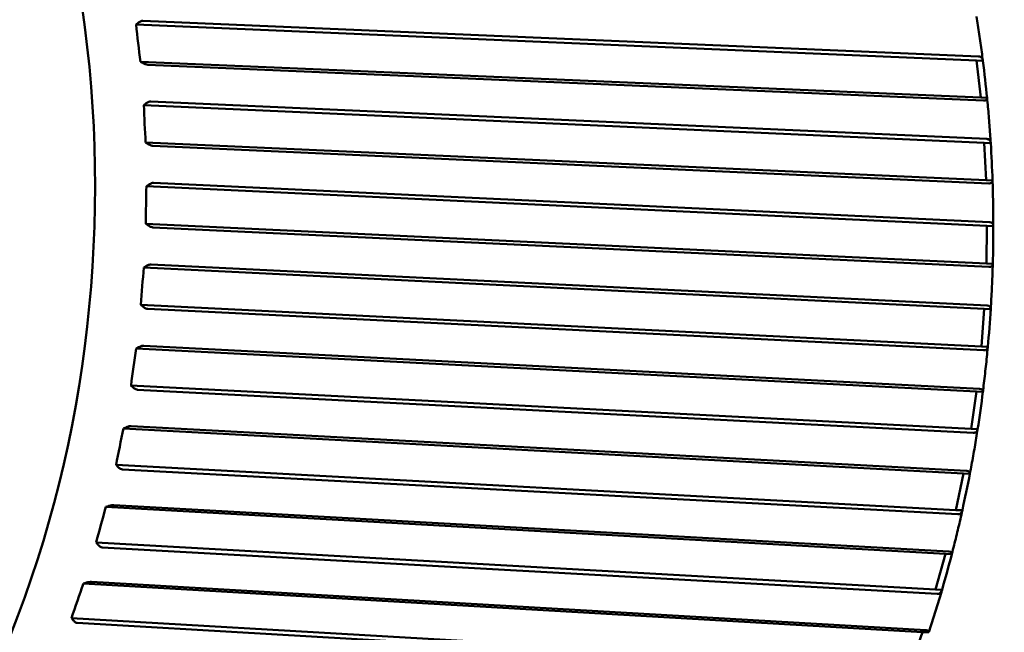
# Model space of a CAD drawing. Header units: millimetres. Extents: x 0 to 4686, y -120 to 1682.
# Tile 140 of 256: x 616.97 to 630.04, y 1372.39 to 1380.53. Entities that reach past the tile are written whole.
import ezdxf

# ---------------------------------------------------------------- set-up
doc = ezdxf.new("R2010")
doc.units = ezdxf.units.MM
doc.header["$LTSCALE"] = 2
doc.layers.add('Sichtbar (ISO)', color=7, linetype='Continuous', lineweight=50)

msp = doc.modelspace()

# ---------------------------------------------------------------- linework, layer by layer
at = {"layer": 'Sichtbar (ISO)'}
for p, q in [((618.5415, 1380.4829), (618.516, 1380.4613)), ((618.6049, 1380.5127), (629.7015, 1380.0376)), ((618.516, 1380.4613), (629.6729, 1379.9835)), ((618.5714, 1379.969), (618.6012, 1379.9528)), ((618.5714, 1379.969), (629.7284, 1379.4912)), ((629.6729, 1379.9835), (629.7581, 1379.9794)), ((629.7284, 1379.4912), (629.6729, 1379.9835)), ((629.7673, 1379.4533), (618.6707, 1379.9286)), ((618.7099, 1379.4415), (629.8084, 1378.9425)), ((629.7284, 1379.4912), (629.8135, 1379.4871)), ((618.6446, 1379.4137), (618.6177, 1379.3934)), ((618.6177, 1379.3934), (629.7766, 1378.8916)), ((618.6419, 1378.8957), (618.6706, 1378.8778)), ((618.6419, 1378.8957), (629.8008, 1378.3939)), ((629.8371, 1378.3517), (618.7386, 1378.8508)), ((629.7766, 1378.8916), (629.8618, 1378.8875)), ((629.8008, 1378.3939), (629.7766, 1378.8916)), ((629.8008, 1378.3939), (629.886, 1378.3898)), ((618.6799, 1378.3345), (618.6518, 1378.3158)), ((618.6518, 1378.3158), (629.8111, 1377.7898)), ((618.747, 1378.3601), (629.8459, 1377.837)), ((618.6447, 1377.8161), (629.804, 1377.2901)), ((618.6447, 1377.8161), (618.6722, 1377.7964)), ((629.8374, 1377.2438), (618.7385, 1377.767)), ((629.804, 1377.2901), (629.8111, 1377.7898)), ((629.8111, 1377.7898), (629.8963, 1377.7857)), ((618.6473, 1377.2528), (618.6181, 1377.2358)), ((618.6181, 1377.2358), (629.7763, 1376.6856)), ((618.716, 1377.2759), (629.8138, 1376.7287)), ((629.804, 1377.2901), (629.8891, 1377.286)), ((618.5796, 1376.7374), (629.7378, 1376.1872)), ((618.5796, 1376.7374), (618.6059, 1376.7162)), ((629.7681, 1376.1372), (618.6703, 1376.6845)), ((629.7378, 1376.1872), (629.7763, 1376.6856)), ((629.7763, 1376.6856), (629.8615, 1376.6814)), ((618.547, 1376.176), (618.5168, 1376.1607)), ((618.6171, 1376.1964), (629.7124, 1375.6253)), ((629.7378, 1376.1872), (629.823, 1376.1831)), ((618.5168, 1376.1607), (629.6723, 1375.5864)), ((618.4472, 1375.6671), (629.6028, 1375.0928)), ((618.4472, 1375.6671), (618.4721, 1375.6445)), ((629.6298, 1375.0394), (618.5346, 1375.6107)), ((629.6028, 1375.0928), (629.6723, 1375.5864)), ((629.6723, 1375.5864), (629.7575, 1375.5823)), ((618.4511, 1375.129), (629.5422, 1374.5342)), ((618.3797, 1375.1113), (618.3486, 1375.0979)), ((618.3486, 1375.0979), (629.5, 1374.4998)), ((629.6028, 1375.0928), (629.6879, 1375.0887)), ((618.2484, 1374.6125), (629.3998, 1374.0144)), ((618.2484, 1374.6125), (618.2718, 1374.5886)), ((629.4233, 1373.958), (618.3322, 1374.5529)), ((629.3998, 1374.0144), (629.5, 1374.4998)), ((629.5, 1374.4998), (629.5851, 1374.4957)), ((618.2189, 1374.0808), (629.3045, 1373.4629)), ((618.1464, 1374.0661), (618.1145, 1374.0547)), ((618.1145, 1374.0547), (629.2604, 1373.4333)), ((629.3998, 1374.0144), (629.485, 1374.0103)), ((617.9845, 1373.5807), (629.1303, 1372.9593)), ((617.9845, 1373.5807), (618.0064, 1373.5557)), ((629.1501, 1372.9003), (618.0646, 1373.5184)), ((629.1303, 1372.9593), (629.2604, 1373.4333)), ((629.2604, 1373.4333), (629.3455, 1373.4292)), ((617.8489, 1373.0474), (617.8164, 1373.0381)), ((617.8164, 1373.0381), (628.9552, 1372.3941)), ((617.9223, 1373.0592), (629.0009, 1372.4187)), ((629.1303, 1372.9593), (629.2155, 1372.9552)), ((617.6573, 1372.5789), (628.7961, 1371.9348)), ((617.6573, 1372.5789), (617.6776, 1372.5529)), ((628.812, 1371.8736), (617.7335, 1372.5142)), ((628.7961, 1371.9348), (628.9552, 1372.3941)), ((628.9552, 1372.3941), (629.0403, 1372.39))]:
    msp.add_line(p, q, dxfattribs=at)
for centre, major_axis, ratio, start_param, end_param in [((608.4065, 1377.9759), (0.6077, 12.5776), 0.7588802, 2.6478104, 6.7765556), ((627.0647, 1379.8503), (2.9239, -12.5079), 0.6500683, 4.5132664, 4.552194), ((629.7382, 1379.7356), (-0.1052, 0.9311), 0.0520284, 4.4364223, 4.9714769), ((627.1523, 1378.7614), (1.5559, -12.7506), 0.6591045, 4.5827027, 4.6216304), ((629.8263, 1378.641), (-0.046, 0.9414), 0.0521532, 4.4397812, 4.9748357), ((627.1711, 1377.6642), (0.1476, -12.8443), 0.6637289, 4.6540101, 4.6929377), ((629.8451, 1377.5381), (-0.0135, -0.9452), 0.0522126, 1.3014945, 1.8365491), ((627.1208, 1376.5664), (-1.2703, -12.7822), 0.6639099, 4.7259926, 4.7649203), ((629.7946, 1376.4346), (-0.0729, -0.9426), 0.0522148, 1.3047819, 1.8398364), ((627.002, 1375.4753), (-2.6661, -12.5654), 0.6596462, 4.7974009, 4.8363285), ((629.6752, 1375.3378), (-0.1318, -0.9336), 0.0521603, 1.308085, 1.8431396), ((626.8153, 1374.3984), (-4.0099, -12.2032), 0.650967, 4.8670312, 4.9059589), ((629.4875, 1374.2553), (-0.1898, -0.9181), 0.0520414, 1.3114383, 1.8464929), ((626.562, 1373.3431), (-5.2762, -11.7115), 0.6379315, 4.9338161, 4.9727438), ((629.2329, 1373.1945), (-0.2466, -0.8966), 0.0518524, 1.3149286, 1.8498812), ((626.244, 1372.3166), (-6.4464, -11.1105), 0.6206287, 4.9968885, 5.0358162)]:
    msp.add_ellipse(centre, major_axis=major_axis, ratio=ratio, start_param=start_param, end_param=end_param, dxfattribs=at)
for points, knots in [([(623.4463, 1363.9838), (624.5177, 1363.9321), (625.5996, 1364.1059), (627.678, 1364.8862), (628.6737, 1365.4944), (630.4815, 1367.0858), (631.292, 1368.0714), (632.6436, 1370.3197), (633.1837, 1371.5831), (633.9377, 1374.2584), (634.1513, 1375.67), (634.2303, 1378.4985), (634.0958, 1379.9149), (633.4913, 1382.6096), (633.0217, 1383.8875), (631.7932, 1386.1744), (631.035, 1387.1834), (629.3067, 1388.8266), (628.3377, 1389.4619), (626.4765, 1390.2165), (625.6045, 1390.4105), (624.7251, 1390.453)], [1.5260966, 1.5260966, 1.5260966, 1.5260966, 1.8426053, 1.8426053, 2.1606092, 2.1606092, 2.4808514, 2.4808514, 2.8021417, 2.8021417, 3.1236799, 3.1236799, 3.4452424, 3.4452424, 3.7667649, 3.7667649, 4.0879565, 4.0879565, 4.4078873, 4.4078873, 4.6676893, 4.6676893, 4.6676893, 4.6676893]), ([(618.6049, 1380.5127), (618.5978, 1380.513), (618.5885, 1380.511), (618.5698, 1380.5033), (618.5574, 1380.4955), (618.5454, 1380.4861), (618.5435, 1380.4845), (618.5415, 1380.4829)], [-0.0711820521, -0.0711820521, -0.0711820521, -0.0711820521, -0.0680336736, -0.0680336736, -0.0641085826, -0.0641085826, -0.0633683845, -0.0633683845, -0.0633683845, -0.0633683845]), ([(629.7579, 1379.9807), (629.7529, 1380.0201), (629.7478, 1380.0595), (629.7372, 1380.1382), (629.7318, 1380.1775), (629.7206, 1380.256), (629.7149, 1380.2953), (629.7033, 1380.3736), (629.6973, 1380.4128), (629.6851, 1380.491), (629.6789, 1380.5301), (629.6725, 1380.5691)], [3.32572403, 3.32572403, 3.32572403, 3.32572403, 3.334734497, 3.334734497, 3.343744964, 3.343744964, 3.352755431, 3.352755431, 3.361765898, 3.361765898, 3.370776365, 3.370776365, 3.370776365, 3.370776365]), ([(629.7581, 1379.9794), (629.7561, 1379.9958), (629.7499, 1380.0122), (629.732, 1380.0307), (629.7181, 1380.0368), (629.7037, 1380.0375), (629.703, 1380.0376), (629.7022, 1380.0376), (629.7015, 1380.0376)], [0.129222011, 0.129222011, 0.129222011, 0.129222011, 0.13675171, 0.13675171, 0.143393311, 0.143393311, 0.143393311, 0.143733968, 0.143733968, 0.143733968, 0.143733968]), ([(618.6012, 1379.9528), (618.6035, 1379.9516), (618.6057, 1379.9504), (618.6195, 1379.9433), (618.6336, 1379.9373), (618.6538, 1379.9309), (618.6636, 1379.9289), (618.6707, 1379.9286)], [-0.0079867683, -0.0079867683, -0.0079867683, -0.0079867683, -0.0072465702, -0.0072465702, -0.0033214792, -0.0033214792, -0.0001731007, -0.0001731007, -0.0001731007, -0.0001731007]), ([(618.7099, 1379.4415), (618.7027, 1379.4417), (618.6933, 1379.4399), (618.6742, 1379.4328), (618.6612, 1379.4255), (618.6487, 1379.4167), (618.6466, 1379.4152), (618.6446, 1379.4137)], [-0.0711820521, -0.0711820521, -0.0711820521, -0.0711820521, -0.0680336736, -0.0680336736, -0.0641085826, -0.0641085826, -0.0633683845, -0.0633683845, -0.0633683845, -0.0633683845]), ([(629.7673, 1379.4534), (629.768, 1379.4533), (629.7688, 1379.4533), (629.7695, 1379.4532), (629.7839, 1379.4525), (629.7967, 1379.4555), (629.8114, 1379.4662), (629.8146, 1379.4765), (629.8135, 1379.4871)], [0.143052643, 0.143052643, 0.143052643, 0.143052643, 0.143393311, 0.143393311, 0.143393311, 0.150034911, 0.150034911, 0.157564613, 0.157564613, 0.157564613, 0.157564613]), ([(629.8618, 1378.8877), (629.8592, 1378.9277), (629.8566, 1378.9678), (629.851, 1379.0478), (629.848, 1379.0877), (629.8419, 1379.1676), (629.8387, 1379.2076), (629.832, 1379.2874), (629.8285, 1379.3273), (629.8212, 1379.407), (629.8175, 1379.4468), (629.8136, 1379.4866)], [3.242978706, 3.242978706, 3.242978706, 3.242978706, 3.252021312, 3.252021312, 3.261063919, 3.261063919, 3.270106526, 3.270106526, 3.279149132, 3.279149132, 3.288191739, 3.288191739, 3.288191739, 3.288191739]), ([(629.8618, 1378.8875), (629.8607, 1378.9029), (629.8555, 1378.9184), (629.8385, 1378.9359), (629.825, 1378.9417), (629.8106, 1378.9424), (629.8099, 1378.9424), (629.8091, 1378.9424), (629.8084, 1378.9425)], [0.129222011, 0.129222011, 0.129222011, 0.129222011, 0.13675171, 0.13675171, 0.143393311, 0.143393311, 0.143393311, 0.143733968, 0.143733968, 0.143733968, 0.143733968]), ([(618.6706, 1378.8778), (618.6728, 1378.8764), (618.675, 1378.8751), (618.6883, 1378.8672), (618.702, 1378.8605), (618.7218, 1378.8534), (618.7315, 1378.8512), (618.7386, 1378.8508)], [-0.0079867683, -0.0079867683, -0.0079867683, -0.0079867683, -0.0072465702, -0.0072465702, -0.0033214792, -0.0033214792, -0.0001731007, -0.0001731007, -0.0001731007, -0.0001731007]), ([(629.8371, 1378.3517), (629.8379, 1378.3517), (629.8386, 1378.3516), (629.8394, 1378.3516), (629.8538, 1378.3509), (629.8668, 1378.3542), (629.8823, 1378.3664), (629.8863, 1378.3779), (629.886, 1378.3898)], [0.143052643, 0.143052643, 0.143052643, 0.143052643, 0.143393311, 0.143393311, 0.143393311, 0.150034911, 0.150034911, 0.157564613, 0.157564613, 0.157564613, 0.157564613]), ([(629.8963, 1377.7628), (629.8963, 1377.8052), (629.8962, 1377.8475), (629.8958, 1377.9323), (629.8954, 1377.9746), (629.8943, 1378.0593), (629.8935, 1378.1016), (629.8918, 1378.1863), (629.8908, 1378.2286), (629.8885, 1378.3132), (629.8872, 1378.3555), (629.8857, 1378.3978)], [3.158580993, 3.158580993, 3.158580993, 3.158580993, 3.168097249, 3.168097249, 3.177613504, 3.177613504, 3.18712976, 3.18712976, 3.196646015, 3.196646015, 3.206162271, 3.206162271, 3.206162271, 3.206162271]), ([(618.747, 1378.3601), (618.7399, 1378.3604), (618.7303, 1378.3587), (618.7107, 1378.3522), (618.6973, 1378.3455), (618.6842, 1378.3373), (618.6821, 1378.336), (618.6799, 1378.3345)], [-0.0711820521, -0.0711820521, -0.0711820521, -0.0711820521, -0.0680336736, -0.0680336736, -0.0641085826, -0.0641085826, -0.0633683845, -0.0633683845, -0.0633683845, -0.0633683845]), ([(618.6722, 1377.7964), (618.6743, 1377.7949), (618.6764, 1377.7935), (618.6892, 1377.7849), (618.7024, 1377.7775), (618.7218, 1377.7698), (618.7314, 1377.7674), (618.7385, 1377.767)], [-0.0079867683, -0.0079867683, -0.0079867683, -0.0079867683, -0.0072465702, -0.0072465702, -0.0033214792, -0.0033214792, -0.0001731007, -0.0001731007, -0.0001731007, -0.0001731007]), ([(629.8963, 1377.7857), (629.8961, 1377.8), (629.8917, 1377.8144), (629.8758, 1377.8308), (629.8625, 1377.8362), (629.8481, 1377.8369), (629.8474, 1377.8369), (629.8467, 1377.8369), (629.8459, 1377.837)], [0.129222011, 0.129222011, 0.129222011, 0.129222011, 0.13675171, 0.13675171, 0.143393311, 0.143393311, 0.143393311, 0.143733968, 0.143733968, 0.143733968, 0.143733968]), ([(618.716, 1377.2759), (618.7089, 1377.2762), (618.6992, 1377.2748), (618.6792, 1377.2689), (618.6653, 1377.2628), (618.6518, 1377.2554), (618.6496, 1377.2541), (618.6473, 1377.2528)], [-0.0711820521, -0.0711820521, -0.0711820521, -0.0711820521, -0.0680336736, -0.0680336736, -0.0641085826, -0.0641085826, -0.0633683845, -0.0633683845, -0.0633683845, -0.0633683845]), ([(629.8374, 1377.2438), (629.8381, 1377.2438), (629.8389, 1377.2437), (629.8396, 1377.2437), (629.854, 1377.243), (629.8674, 1377.2467), (629.8838, 1377.2602), (629.8886, 1377.2729), (629.8891, 1377.286)], [0.143052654, 0.143052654, 0.143052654, 0.143052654, 0.143393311, 0.143393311, 0.143393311, 0.150034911, 0.150034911, 0.157564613, 0.157564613, 0.157564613, 0.157564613]), ([(629.8596, 1376.6522), (629.8625, 1376.6963), (629.8651, 1376.7404), (629.8702, 1376.8287), (629.8725, 1376.8729), (629.8769, 1376.9612), (629.8789, 1377.0053), (629.8826, 1377.0937), (629.8843, 1377.1379), (629.8874, 1377.2262), (629.8887, 1377.2704), (629.8899, 1377.3146)], [3.075426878, 3.075426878, 3.075426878, 3.075426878, 3.085348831, 3.085348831, 3.095270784, 3.095270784, 3.105192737, 3.105192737, 3.11511469, 3.11511469, 3.125036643, 3.125036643, 3.125036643, 3.125036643]), ([(618.6059, 1376.7162), (618.6079, 1376.7146), (618.6099, 1376.713), (618.6221, 1376.7037), (618.6349, 1376.6958), (618.6538, 1376.6875), (618.6632, 1376.6849), (618.6703, 1376.6845)], [-0.0079867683, -0.0079867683, -0.0079867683, -0.0079867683, -0.0072465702, -0.0072465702, -0.0033214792, -0.0033214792, -0.0001731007, -0.0001731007, -0.0001731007, -0.0001731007]), ([(629.8615, 1376.6814), (629.8621, 1376.6946), (629.8585, 1376.7078), (629.8434, 1376.7229), (629.8305, 1376.7279), (629.8161, 1376.7286), (629.8153, 1376.7287), (629.8146, 1376.7287), (629.8138, 1376.7287)], [0.129222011, 0.129222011, 0.129222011, 0.129222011, 0.13675171, 0.13675171, 0.143393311, 0.143393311, 0.143393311, 0.143733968, 0.143733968, 0.143733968, 0.143733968]), ([(618.6171, 1376.1964), (618.61, 1376.1968), (618.6002, 1376.1955), (618.5798, 1376.1903), (618.5656, 1376.1849), (618.5516, 1376.1782), (618.5493, 1376.1771), (618.547, 1376.176)], [-0.0711820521, -0.0711820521, -0.0711820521, -0.0711820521, -0.0680336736, -0.0680336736, -0.0641085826, -0.0641085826, -0.0633683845, -0.0633683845, -0.0633683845, -0.0633683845]), ([(629.7562, 1375.5719), (629.7616, 1375.6142), (629.7668, 1375.6564), (629.7769, 1375.741), (629.7818, 1375.7834), (629.7913, 1375.868), (629.7959, 1375.9104), (629.8048, 1375.9952), (629.8091, 1376.0376), (629.8174, 1376.1225), (629.8213, 1376.1649), (629.8252, 1376.2074)], [2.994164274, 2.994164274, 2.994164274, 2.994164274, 3.003740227, 3.003740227, 3.01331618, 3.01331618, 3.022892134, 3.022892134, 3.032468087, 3.032468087, 3.04204404, 3.04204404, 3.04204404, 3.04204404]), ([(629.7681, 1376.1372), (629.7689, 1376.1372), (629.7696, 1376.1371), (629.7704, 1376.1371), (629.7848, 1376.1364), (629.7984, 1376.1405), (629.8158, 1376.1551), (629.8215, 1376.1689), (629.823, 1376.1831)], [0.143052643, 0.143052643, 0.143052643, 0.143052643, 0.143393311, 0.143393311, 0.143393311, 0.150034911, 0.150034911, 0.157564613, 0.157564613, 0.157564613, 0.157564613]), ([(618.4721, 1375.6445), (618.474, 1375.6428), (618.4759, 1375.6411), (618.4876, 1375.6312), (618.4998, 1375.6227), (618.5182, 1375.6138), (618.5275, 1375.6111), (618.5346, 1375.6107)], [-0.0079867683, -0.0079867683, -0.0079867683, -0.0079867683, -0.0072465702, -0.0072465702, -0.0033214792, -0.0033214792, -0.0001731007, -0.0001731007, -0.0001731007, -0.0001731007]), ([(629.7575, 1375.5823), (629.7589, 1375.5942), (629.756, 1375.6062), (629.7417, 1375.6199), (629.729, 1375.6245), (629.7146, 1375.6252), (629.7139, 1375.6252), (629.7131, 1375.6252), (629.7124, 1375.6253)], [0.129222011, 0.129222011, 0.129222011, 0.129222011, 0.13675171, 0.13675171, 0.143393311, 0.143393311, 0.143393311, 0.143733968, 0.143733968, 0.143733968, 0.143733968]), ([(618.4511, 1375.129), (618.4439, 1375.1293), (618.434, 1375.1283), (618.4133, 1375.1238), (618.3988, 1375.1191), (618.3844, 1375.1133), (618.3821, 1375.1123), (618.3797, 1375.1113)], [-0.0711820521, -0.0711820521, -0.0711820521, -0.0711820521, -0.0680336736, -0.0680336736, -0.0641085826, -0.0641085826, -0.0633683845, -0.0633683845, -0.0633683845, -0.0633683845]), ([(629.5852, 1374.4961), (629.5928, 1374.5355), (629.6001, 1374.5748), (629.6146, 1374.6536), (629.6218, 1374.693), (629.6357, 1374.7719), (629.6426, 1374.8114), (629.656, 1374.8905), (629.6626, 1374.9301), (629.6755, 1375.0093), (629.6818, 1375.0489), (629.6879, 1375.0886)], [2.912314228, 2.912314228, 2.912314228, 2.912314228, 2.921358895, 2.921358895, 2.930403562, 2.930403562, 2.939448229, 2.939448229, 2.948492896, 2.948492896, 2.957537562, 2.957537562, 2.957537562, 2.957537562]), ([(629.6298, 1375.0394), (629.6305, 1375.0394), (629.6313, 1375.0393), (629.632, 1375.0393), (629.6464, 1375.0386), (629.6604, 1375.043), (629.6789, 1375.0587), (629.6855, 1375.0735), (629.6879, 1375.0887)], [0.143052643, 0.143052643, 0.143052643, 0.143052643, 0.143393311, 0.143393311, 0.143393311, 0.150034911, 0.150034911, 0.157564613, 0.157564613, 0.157564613, 0.157564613]), ([(618.2718, 1374.5886), (618.2736, 1374.5868), (618.2754, 1374.585), (618.2864, 1374.5745), (618.2982, 1374.5656), (618.316, 1374.5562), (618.3251, 1374.5533), (618.3322, 1374.5529)], [-0.0079867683, -0.0079867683, -0.0079867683, -0.0079867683, -0.0072465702, -0.0072465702, -0.0033214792, -0.0033214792, -0.0001731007, -0.0001731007, -0.0001731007, -0.0001731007]), ([(629.5851, 1374.4957), (629.5872, 1374.5063), (629.5849, 1374.517), (629.5713, 1374.5292), (629.5588, 1374.5334), (629.5444, 1374.5341), (629.5437, 1374.5341), (629.5429, 1374.5341), (629.5422, 1374.5342)], [0.129222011, 0.129222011, 0.129222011, 0.129222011, 0.13675171, 0.13675171, 0.143393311, 0.143393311, 0.143393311, 0.143733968, 0.143733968, 0.143733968, 0.143733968]), ([(618.2189, 1374.0808), (618.2118, 1374.0812), (618.2018, 1374.0804), (618.1808, 1374.0767), (618.166, 1374.0727), (618.1513, 1374.0678), (618.1489, 1374.0669), (618.1464, 1374.0661)], [-0.0711820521, -0.0711820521, -0.0711820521, -0.0711820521, -0.0680336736, -0.0680336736, -0.0641085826, -0.0641085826, -0.0633683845, -0.0633683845, -0.0633683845, -0.0633683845]), ([(629.3459, 1373.4304), (629.3558, 1373.4687), (629.3656, 1373.5071), (629.3849, 1373.5839), (629.3944, 1373.6224), (629.4132, 1373.6995), (629.4224, 1373.7381), (629.4407, 1373.8153), (629.4497, 1373.854), (629.4674, 1373.9315), (629.4761, 1373.9703), (629.4847, 1374.0091)], [2.829727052, 2.829727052, 2.829727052, 2.829727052, 2.838740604, 2.838740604, 2.847754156, 2.847754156, 2.856767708, 2.856767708, 2.86578126, 2.86578126, 2.874794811, 2.874794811, 2.874794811, 2.874794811]), ([(629.4233, 1373.958), (629.4241, 1373.958), (629.4248, 1373.9579), (629.4256, 1373.9579), (629.44, 1373.9572), (629.4543, 1373.9619), (629.4738, 1373.9786), (629.4815, 1373.9942), (629.485, 1374.0103)], [0.143052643, 0.143052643, 0.143052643, 0.143052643, 0.143393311, 0.143393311, 0.143393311, 0.150034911, 0.150034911, 0.157564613, 0.157564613, 0.157564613, 0.157564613]), ([(618.0064, 1373.5557), (618.0081, 1373.5538), (618.0097, 1373.552), (618.0201, 1373.541), (618.0313, 1373.5316), (618.0485, 1373.5219), (618.0575, 1373.5188), (618.0646, 1373.5184)], [-0.0079867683, -0.0079867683, -0.0079867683, -0.0079867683, -0.0072465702, -0.0072465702, -0.0033214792, -0.0033214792, -0.0001731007, -0.0001731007, -0.0001731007, -0.0001731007]), ([(629.3455, 1373.4292), (629.3481, 1373.4384), (629.3464, 1373.4476), (629.3334, 1373.4584), (629.3211, 1373.4621), (629.3067, 1373.4628), (629.306, 1373.4628), (629.3053, 1373.4628), (629.3045, 1373.4629)], [0.129222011, 0.129222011, 0.129222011, 0.129222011, 0.13675171, 0.13675171, 0.143393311, 0.143393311, 0.143393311, 0.143733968, 0.143733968, 0.143733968, 0.143733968]), ([(617.9223, 1373.0592), (617.9152, 1373.0596), (617.9051, 1373.059), (617.8839, 1373.0561), (617.8688, 1373.0528), (617.8538, 1373.0488), (617.8514, 1373.0481), (617.8489, 1373.0474)], [-0.0711820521, -0.0711820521, -0.0711820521, -0.0711820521, -0.0680336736, -0.0680336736, -0.0641085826, -0.0641085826, -0.0633683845, -0.0633683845, -0.0633683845, -0.0633683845]), ([(629.041, 1372.3919), (629.0532, 1372.4289), (629.0653, 1372.466), (629.0892, 1372.5404), (629.1011, 1372.5776), (629.1245, 1372.6522), (629.136, 1372.6896), (629.1589, 1372.7644), (629.1703, 1372.8019), (629.1926, 1372.877), (629.2037, 1372.9146), (629.2147, 1372.9523)], [2.747171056, 2.747171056, 2.747171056, 2.747171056, 2.756140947, 2.756140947, 2.765110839, 2.765110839, 2.77408073, 2.77408073, 2.783050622, 2.783050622, 2.792020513, 2.792020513, 2.792020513, 2.792020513]), ([(629.1501, 1372.9003), (629.1509, 1372.9003), (629.1516, 1372.9002), (629.1524, 1372.9002), (629.1668, 1372.8995), (629.1814, 1372.9045), (629.2022, 1372.922), (629.2109, 1372.9384), (629.2155, 1372.9552)], [0.143052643, 0.143052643, 0.143052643, 0.143052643, 0.143393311, 0.143393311, 0.143393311, 0.150034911, 0.150034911, 0.157564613, 0.157564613, 0.157564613, 0.157564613]), ([(617.6776, 1372.5529), (617.6792, 1372.5509), (617.6807, 1372.549), (617.6904, 1372.5376), (617.701, 1372.5279), (617.7177, 1372.5178), (617.7264, 1372.5147), (617.7335, 1372.5142)], [-0.0079867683, -0.0079867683, -0.0079867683, -0.0079867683, -0.0072465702, -0.0072465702, -0.0033214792, -0.0033214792, -0.0001731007, -0.0001731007, -0.0001731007, -0.0001731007]), ([(629.0403, 1372.39), (629.0434, 1372.3977), (629.0422, 1372.4055), (629.0297, 1372.4147), (629.0175, 1372.4179), (629.0031, 1372.4186), (629.0024, 1372.4186), (629.0016, 1372.4186), (629.0009, 1372.4187)], [0.129222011, 0.129222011, 0.129222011, 0.129222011, 0.13675171, 0.13675171, 0.143393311, 0.143393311, 0.143393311, 0.143733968, 0.143733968, 0.143733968, 0.143733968])]:
    msp.add_open_spline(points, degree=3, knots=knots, dxfattribs=at)

doc.saveas('drawing.dxf')
